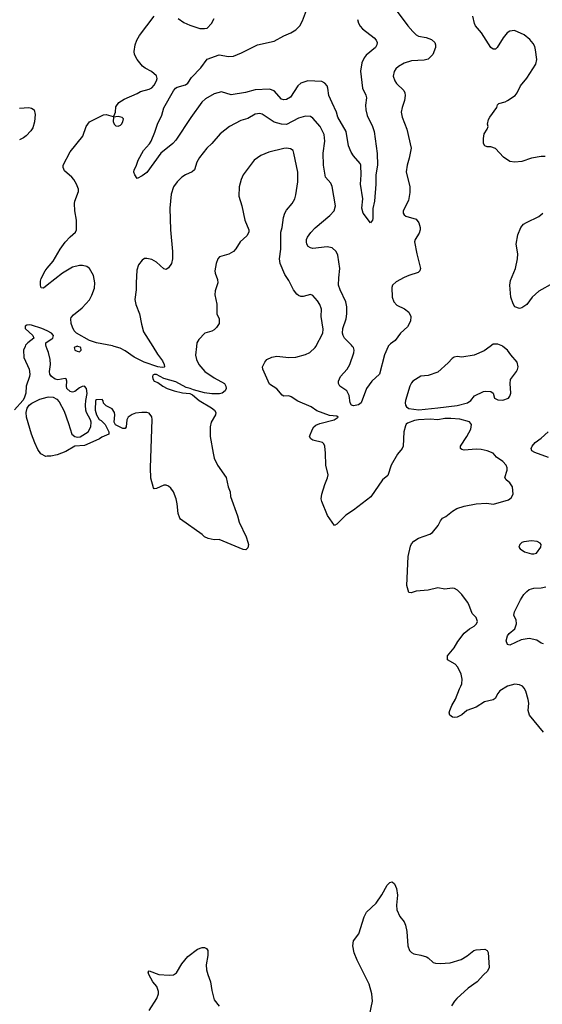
# Model space of a CAD drawing. Header units: inches. Extents: x 1839270 to 1929235, y 762242 to 910350.
# Tile 228 of 256: x 1849772 to 1854120, y 854523 to 862720. Entities that reach past the tile are written whole.
import ezdxf

# ---------------------------------------------------------------- set-up
doc = ezdxf.new("R2010")
doc.units = ezdxf.units.IN
doc.header["$MEASUREMENT"] = 0
for name, color, linetype in [('B8845', 7, 'Continuous'), ('B8846', 7, 'Continuous'), ('B8855', 7, 'Continuous'), ('B8856', 7, 'Continuous')]:
    doc.layers.add(name, color=color, linetype=linetype)

msp = doc.modelspace()

# ---------------------------------------------------------------- linework, layer by layer
at = {"layer": 'B8845', "color": 5, "elevation": 680}
for points in [[(1849815.7, 860000), (1849803.9, 859970), (1849806.6, 859906.6), (1849849, 859810), (1849856, 859770), (1849853.7, 859750), (1849826.5, 859670), (1849821.8, 859610), (1849809.2, 859570), (1849796.9, 859550), (1849728.9, 859471.1)], [(1850000, 859977.7), (1849992.2, 860000)], [(1850000, 859084.9), (1849990, 859084.8), (1849947, 859107), (1849921.1, 859141.1), (1849896.1, 859196.1), (1849868.8, 859268.8), (1849828, 859410), (1849825.9, 859450), (1849833.6, 859486.4), (1849849.3, 859510.7), (1849871.6, 859528.4), (1849939.2, 859560.8), (1850000, 859576.9)]]:
    msp.add_lwpolyline(points, dxfattribs=at)
at = {"layer": 'B8846', "color": 5}
for points, elevation in [([(1849770, 861983.1), (1849848.7, 861988.7), (1849870, 861984.9), (1849892.4, 861970), (1849900.3, 861930), (1849893.9, 861870), (1849879.4, 861820.6), (1849864.4, 861795.6), (1849826.1, 861753.9), (1849803.5, 861736.5), (1849770, 861719.8)], 660), ([(1850000, 860509.7), (1849970, 860486), (1849950, 860488), (1849943.6, 860510), (1849944.4, 860544.4), (1849950, 860566), (1849982, 860630), (1850000, 860651.3)], 660), ([(1850000, 860130.4), (1849955.8, 860150), (1849870, 860176.7), (1849850, 860180.2), (1849830, 860177.6), (1849817.6, 860170), (1849817, 860163), (1849816.9, 860150), (1849880.3, 860090), (1849888.5, 860070), (1849838, 860030), (1849819.6, 860010), (1849815.7, 860000)], 680), ([(1849992.2, 860000), (1849987.9, 860012.1), (1849989.5, 860030), (1850000, 860036.9)], 680)]:
    msp.add_lwpolyline(points, dxfattribs=dict(at, elevation=elevation))
at = {"layer": 'B8855', "color": 5}
for points, elevation in [([(1851241.6, 860000), (1851233.7, 859926.3), (1851241.6, 859890), (1851261.3, 859850), (1851312.4, 859790), (1851390, 859738), (1851474.8, 859690), (1851487.7, 859670), (1851490.5, 859650.5), (1851481.6, 859630), (1851457.3, 859610), (1851434.4, 859605.6), (1851370, 859604.2), (1851310, 859614), (1851217.3, 859637.3), (1851190, 859651), (1851157, 859657), (1851070, 859706.5), (1850971.7, 859731.7), (1850910, 859765.2), (1850890, 859766.6), (1850879.1, 859760.9), (1850875.6, 859750), (1850878.2, 859730), (1850890, 859710.3), (1850920, 859700), (1850962, 859670), (1850999.7, 859650), (1851055.8, 859630), (1851126.6, 859613.4), (1851187, 859607), (1851210, 859597.6), (1851265.2, 859550), (1851366.8, 859490), (1851391, 859470), (1851404.7, 859450), (1851401.5, 859430), (1851363.6, 859370), (1851355.6, 859330), (1851356.4, 859250), (1851380.3, 859110), (1851390.4, 859069.6), (1851416.9, 859010), (1851488.6, 858908.6), (1851506.4, 858830), (1851521.6, 858790), (1851526.7, 858750), (1851583.8, 858590), (1851597.5, 858537.5), (1851654.9, 858414.9), (1851670.3, 858370.3), (1851674.4, 858350), (1851670, 858322), (1851652.5, 858307.5), (1851630, 858309.5), (1851430, 858392.7), (1851389.3, 858389.3), (1851340.2, 858400.2), (1851310, 858414), (1851290, 858433.2), (1851110, 858560.9), (1851102.9, 858570), (1851089.6, 858610), (1851082.9, 858690), (1851074, 858730), (1851051.8, 858790), (1851030, 858821.2), (1851010, 858836), (1850990, 858843.7), (1850970, 858843.7), (1850910, 858817.2), (1850890, 858815.3), (1850883.7, 858823.7), (1850863.8, 858903.8), (1850860.5, 858990), (1850872.3, 859392.3), (1850870, 859415.1), (1850850, 859443.5), (1850830, 859449.7), (1850788.8, 859451.2), (1850735.8, 859444.2), (1850705.9, 859434.1), (1850673.4, 859410), (1850662.8, 859390), (1850656, 859330), (1850650, 859318), (1850630, 859318), (1850568.4, 859348.4), (1850558, 859370), (1850562, 859430), (1850559, 859450), (1850540.2, 859480.2), (1850490, 859506), (1850468.4, 859528.4), (1850467.3, 859547.3), (1850458, 859558), (1850410, 859555.3), (1850402, 859550), (1850398, 859470), (1850411.3, 859430), (1850431.6, 859391.6), (1850450, 859382), (1850482, 859350), (1850514, 859290), (1850512, 859270), (1850455.2, 859244.8), (1850436, 859230), (1850330, 859182.9), (1850310, 859176.2), (1850230, 859169.8), (1850154.8, 859125.2), (1850082.8, 859097.2), (1850030, 859085.2), (1850000, 859084.9)], 680), ([(1850000, 859576.9), (1850010, 859579.5), (1850050, 859576.4), (1850080.6, 859560.6), (1850099.3, 859539.3), (1850140.1, 859460.1), (1850178.6, 859358.6), (1850206, 859270), (1850230, 859249.5), (1850250, 859244), (1850274, 859246), (1850342, 859290), (1850364, 859330), (1850365.2, 859370), (1850361.2, 859390), (1850327.3, 859450), (1850322, 859470), (1850318, 859510), (1850320.9, 859550), (1850332.9, 859607.1), (1850327.6, 859650), (1850309.6, 859669.6), (1850290, 859665.7), (1850270, 859654.6), (1850230, 859625), (1850210, 859619.5), (1850190, 859624.1), (1850164.1, 859650), (1850159.9, 859670), (1850164.8, 859710), (1850157, 859730), (1850150, 859732.7), (1850090, 859722.8), (1850067.9, 859727.9), (1850035.5, 859750), (1850023.1, 859770), (1850019.8, 859790), (1850027.8, 859850), (1850023.8, 859890), (1850009.8, 859949.8), (1850000, 859977.7)], 680), ([(1850245.3, 860000), (1850223.6, 859990), (1850230.3, 859970), (1850250, 859959.5), (1850270, 859955.8), (1850284.2, 859970), (1850279.2, 859990), (1850273.9, 859994), (1850256.3, 860000)], 680), ([(1850877.9, 860000), (1850916.7, 859936.7), (1850959.2, 859879.2), (1850973.4, 859850), (1850977.1, 859830), (1850973.2, 859826.8), (1850955.8, 859824.2), (1850919.7, 859830), (1850808.1, 859870), (1850724.2, 859910), (1850650, 859962.3), (1850606, 859986), (1850558.5, 860000)], 660), ([(1854130, 856788.2), (1854013.7, 856930), (1854003.1, 856970), (1854007.2, 857030), (1854000.9, 857060.9), (1853981.5, 857130), (1853970, 857153.6), (1853953.6, 857170), (1853930, 857181.6), (1853890, 857187.6), (1853830, 857171.1), (1853767.3, 857132.7), (1853748.7, 857110), (1853728.5, 857070), (1853710, 857058), (1853638.6, 857041.4), (1853570, 856997.3), (1853492.6, 856967.4), (1853450, 856934), (1853410, 856912.3), (1853389.5, 856909.5), (1853372.9, 856912.9), (1853349, 856930), (1853346, 856950), (1853349.6, 856970), (1853366, 857010), (1853397.3, 857062.7), (1853429.8, 857150.2), (1853442, 857170), (1853449.5, 857190), (1853454, 857230), (1853445.1, 857270), (1853417.4, 857330), (1853393.5, 857353.5), (1853330, 857389.5), (1853330, 857424.7), (1853386, 857490), (1853415.6, 857544.4), (1853470, 857613.4), (1853512.7, 857647.3), (1853553.2, 857670), (1853572.7, 857690), (1853579.3, 857710), (1853570, 857742), (1853536, 857776), (1853509.5, 857850), (1853497.6, 857870), (1853450, 857934), (1853414, 857970), (1853390, 857983.7), (1853370, 857986), (1853310, 857979.5), (1853250, 857991.2), (1853170, 857969.8), (1853070, 857961.7), (1853028, 857948), (1853010, 857952.3), (1852993.5, 858010), (1853004.7, 858250), (1853021.8, 858338.2), (1853030, 858356), (1853050, 858379.1), (1853090, 858404.3), (1853182.9, 858437.1), (1853205.6, 858450), (1853254, 858510), (1853271.6, 858548.4), (1853289, 858570), (1853316.6, 858583.4), (1853371.5, 858628.5), (1853408.7, 858650), (1853470, 858670.4), (1853570, 858688.5), (1853655.5, 858695.5), (1853712.9, 858687.1), (1853837.2, 858722.8), (1853860.9, 858739.1), (1853876.3, 858770), (1853871.2, 858830), (1853850, 858863.7), (1853819.3, 858890), (1853806.6, 858910), (1853827.8, 858970), (1853827.6, 858990), (1853817.6, 859010), (1853790, 859042.9), (1853738, 859078), (1853711.5, 859110), (1853660.9, 859130), (1853610, 859141.4), (1853570, 859144.2), (1853470, 859135.1), (1853450, 859140.7), (1853438, 859150), (1853438.4, 859170), (1853490.8, 859249.2), (1853524.2, 859310), (1853529.7, 859350), (1853512.5, 859372.5), (1853434.3, 859394.3), (1853359.7, 859399.7), (1853310, 859399.6), (1853250, 859388.1), (1853186.5, 859393.5), (1853090, 859389.9), (1853055.9, 859384.1), (1852998.9, 859361.1), (1852987.6, 859352.4), (1852980.6, 859339.4), (1852968.7, 859290), (1852962, 859170), (1852953.4, 859150), (1852916, 859104), (1852862.4, 859010), (1852834.1, 858925.9), (1852790, 858888), (1852692.8, 858747.2), (1852550, 858638), (1852485.1, 858594.9), (1852410, 858519), (1852390, 858508.7), (1852331.7, 858591.7), (1852284.5, 858710), (1852280.7, 858730), (1852285.6, 858770), (1852309.7, 858850.3), (1852333.7, 858906.3), (1852336.9, 858930), (1852318, 859010), (1852316.9, 859110), (1852309.7, 859170), (1852300.7, 859190), (1852290, 859198.7), (1852210, 859219.6), (1852192.7, 859230), (1852182, 859250), (1852206.6, 859310), (1852219.7, 859330), (1852236.4, 859343.6), (1852270, 859358.6), (1852389.2, 859390), (1852422, 859410), (1852410, 859420.7), (1852350, 859426.2), (1852244.5, 859464.5), (1852195.9, 859495.9), (1852084.7, 859544.7), (1852030, 859580.9), (1852010, 859587.3), (1851970, 859587), (1851954.5, 859594.5), (1851910, 859646), (1851850, 859685.2), (1851794.5, 859810), (1851792.3, 859830), (1851809.7, 859870.3), (1851828.2, 859891.8), (1851868.3, 859911.7), (1851910, 859918.7), (1852010, 859908.5), (1852070, 859910.4), (1852150, 859932), (1852186.6, 859950), (1852229.7, 859990.3), (1852234.9, 860000)], 680), ([(1852837.4, 860000), (1852807.9, 859930), (1852765.3, 859770), (1852702, 859710), (1852657.4, 859650), (1852611.6, 859530), (1852590, 859512.3), (1852550, 859505.6), (1852531.8, 859511.8), (1852520.4, 859530), (1852511.4, 859591.4), (1852492.7, 859630), (1852435.3, 859670), (1852422.7, 859690), (1852422.7, 859710), (1852439.6, 859750), (1852495.1, 859810), (1852518.7, 859850), (1852552.2, 859947.8), (1852554, 859970), (1852548.2, 859990), (1852540.6, 860000)], 660), ([(1853685.9, 860000), (1853636.7, 859963.3), (1853553.4, 859926.6), (1853451, 859911), (1853410, 859915.1), (1853385.5, 859910), (1853370, 859900.5), (1853336.3, 859863.7), (1853250, 859785.7), (1853170, 859758), (1853110, 859752), (1853042, 859710), (1853030, 859696), (1853018.7, 859670), (1852982.6, 859550), (1852978.7, 859530), (1852981.3, 859510), (1852990, 859498), (1853010, 859483.7), (1853091.7, 859471.7), (1853250, 859488.7), (1853412, 859508), (1853496, 859530), (1853523.7, 859550), (1853555.3, 859590), (1853630, 859624.9), (1853650, 859627.7), (1853690, 859626), (1853711, 859610), (1853721, 859570), (1853750, 859554), (1853790, 859552.7), (1853839, 859570), (1853850, 859584.7), (1853858.4, 859610), (1853851.5, 859690), (1853855.1, 859724.9), (1853904.5, 859790), (1853912.7, 859807.3), (1853919.6, 859830), (1853909.6, 859870), (1853857, 859930), (1853830, 859969.3), (1853791.1, 860000)], 680), ([(1854170, 859074.7), (1854056.3, 859116.3), (1854032.3, 859130), (1854027.6, 859150), (1854035.4, 859170), (1854059.3, 859200.7), (1854110, 859236.5), (1854167.6, 859290)], 660), ([(1854130, 857523.7), (1854110, 857529.4), (1854074.1, 857554.1), (1854010, 857568.5), (1853943.5, 857556.5), (1853850, 857512.7), (1853830, 857519), (1853819.5, 857550), (1853829.6, 857590), (1853844.5, 857610), (1853889.7, 857650), (1853905.4, 857690), (1853903.3, 857723.3), (1853887.2, 857747.2), (1853883.8, 857763.8), (1853887.8, 857790), (1853939, 857890), (1853966.8, 857933.2), (1853990, 857960.2), (1854010, 857975), (1854050, 857986.5), (1854109.8, 857990.2), (1854150, 857999)], 660), ([(1852682.7, 854430), (1852706, 854550), (1852702.2, 854610), (1852678.4, 854690), (1852578, 854890), (1852555.6, 854950), (1852543.9, 855010), (1852549.7, 855050), (1852592, 855110), (1852637.2, 855250), (1852657.2, 855290), (1852736.3, 855363.7), (1852785.5, 855434.5), (1852830, 855514), (1852850, 855536), (1852870, 855541), (1852890, 855526), (1852907.2, 855487.2), (1852914.3, 855430), (1852907.5, 855347.5), (1852910.4, 855310), (1852933.8, 855253.8), (1852970.5, 855210), (1852982, 855182), (1852992.7, 855130), (1853000.5, 855010), (1853015.5, 854970), (1853030, 854953.4), (1853050, 854941.6), (1853110, 854932.4), (1853156.7, 854916.7), (1853170.8, 854910), (1853211.3, 854870), (1853230, 854863.8), (1853270, 854863.1), (1853353.4, 854866.6), (1853444.4, 854895.6), (1853494.6, 854925.4), (1853550, 854970.8), (1853570, 854976), (1853641, 854981), (1853662, 854970), (1853670, 854954), (1853678.8, 854830), (1853662.8, 854797.2), (1853630, 854769), (1853578.8, 854710), (1853503.4, 854656.6), (1853407.7, 854570), (1853387.7, 854550), (1853363, 854510)], 680), ([(1850848.4, 854470), (1850911.1, 854570), (1850925.7, 854610), (1850925.7, 854630), (1850912.4, 854670), (1850879.2, 854710), (1850845.1, 854770), (1850839.5, 854790), (1850850, 854802), (1850930, 854771.5), (1851016.1, 854763.9), (1851051.3, 854768.7), (1851074.9, 854785.1), (1851120.5, 854859.5), (1851170, 854919.5), (1851250, 854981.7), (1851290, 854994.4), (1851310, 854995.5), (1851326.2, 854986.2), (1851335.5, 854970), (1851337.6, 854930), (1851323.2, 854850), (1851326.5, 854810), (1851336, 854770), (1851358.9, 854710), (1851370, 854638), (1851390, 854561), (1851430, 854508)], 680)]:
    msp.add_lwpolyline(points, dxfattribs=dict(at, elevation=elevation))
at = {"layer": 'B8855', "color": 5, "elevation": 680}
msp.add_lwpolyline([(1854030, 858382), (1853967.1, 858372.9), (1853950, 858368.7), (1853931.3, 858350), (1853924.7, 858330), (1853934.8, 858314.8), (1853971.3, 858290), (1854030, 858272.4), (1854050, 858272.2), (1854070, 858279.3), (1854108, 858330), (1854109.6, 858349.6), (1854102, 858362), (1854076.6, 858376.6)], close=True, dxfattribs=at)
at = {"layer": 'B8856', "color": 5}
for points, elevation in [([(1852580.7, 862720.7), (1852590.2, 862690.2), (1852605.5, 862665.5), (1852624.6, 862644.6), (1852719.3, 862570), (1852737.1, 862550), (1852746, 862530), (1852743.8, 862510), (1852730.5, 862490), (1852655.5, 862424.5), (1852637.6, 862402.4), (1852619.4, 862360.6), (1852607, 862293), (1852624.9, 862150), (1852652.7, 862092.7), (1852656.9, 862070), (1852648.4, 862010), (1852651, 861970), (1852663, 861923), (1852707.2, 861830), (1852720.3, 861790), (1852746.5, 861606.5), (1852748, 861510), (1852733.5, 861430), (1852735.5, 861350), (1852723.6, 861210), (1852708.7, 861148.7), (1852710, 861066), (1852706, 861050), (1852690, 861028), (1852630, 861109.4), (1852617.6, 861150), (1852625.3, 861230), (1852606.2, 861350), (1852613, 861430), (1852609.1, 861509.1), (1852604.3, 861524.3), (1852548.2, 861588.2), (1852530, 861618.7), (1852508.4, 861670), (1852487.9, 861790), (1852419.3, 861910), (1852407.1, 861950), (1852370, 862027.3), (1852344.8, 862090), (1852336.1, 862150), (1852328.4, 862170), (1852310, 862192.4), (1852284.5, 862204.5), (1852170, 862212.4), (1852110, 862191.1), (1852086, 862170), (1852024.6, 862075.4), (1851990, 862056.2), (1851970, 862052), (1851950, 862058), (1851887.9, 862127.9), (1851850, 862142), (1851730, 862136.8), (1851650, 862114.2), (1851530, 862095.8), (1851450, 862118.5), (1851390, 862102.7), (1851318, 862062), (1851286.2, 862033.8), (1851194.5, 861905.5), (1851070, 861717), (1851045.5, 861690), (1850945.5, 861610), (1850830, 861449.4), (1850790, 861419), (1850750, 861398), (1850728.4, 861428.4), (1850722, 861450), (1850722.7, 861470), (1850739.7, 861500.3), (1850758.4, 861550), (1850801.3, 861630), (1850852.2, 861687.8), (1850864.7, 861710), (1850896.9, 861783.1), (1850918, 861850), (1850953.3, 861926.7), (1850970, 861987.7), (1851050, 862128.4), (1851068.3, 862150), (1851082, 862158), (1851150, 862178.1), (1851170, 862192), (1851200.5, 862239.5), (1851279.6, 862320.4), (1851330, 862392.9), (1851430, 862427.2), (1851510, 862413.2), (1851550, 862417.5), (1851616.8, 862443.2), (1851750, 862510.2), (1851890, 862540.2), (1851970, 862585.2), (1852027.3, 862610), (1852070, 862636.9), (1852103.5, 862670), (1852123.1, 862710), (1852192.2, 862890)], 640), ([(1850000, 860651.3), (1850050, 860710.4), (1850108.9, 860811.1), (1850150, 860867.7), (1850190, 860913.4), (1850236, 860950), (1850244.5, 860970), (1850244.2, 861050), (1850229.6, 861130), (1850227.8, 861190), (1850229.7, 861210.3), (1850259.3, 861290), (1850259.3, 861310), (1850243.7, 861350), (1850220.9, 861390), (1850206, 861410), (1850143, 861463), (1850132, 861490), (1850134, 861510), (1850190, 861620.7), (1850297.6, 861750), (1850325.1, 861830), (1850353.2, 861870), (1850470, 861927.3), (1850491, 861931), (1850550, 861914), (1850558, 861922), (1850568, 861950), (1850570, 861994), (1850595.3, 862030), (1850640.1, 862059.9), (1850750, 862105.5), (1850777, 862123), (1850850, 862143.1), (1850870, 862154), (1850890, 862174.9), (1850909.7, 862210), (1850915.4, 862230), (1850910, 862251.8), (1850867, 862290), (1850815.7, 862315.7), (1850793.1, 862333.1), (1850749.1, 862389.1), (1850726, 862430), (1850723.3, 862456.7), (1850733.5, 862510), (1850746, 862550), (1850768.4, 862590), (1850890, 862748.4)], 660), ([(1852896.4, 862810), (1853000.3, 862670), (1853041.8, 862621.9), (1853070, 862594.6), (1853090, 862582.3), (1853153.1, 862573.1), (1853196.7, 862556.7), (1853224.9, 862530), (1853230.4, 862510), (1853230.4, 862490), (1853208.2, 862430), (1853170, 862391.6), (1853135.5, 862384.5), (1853030, 862377.4), (1852970, 862358), (1852924.4, 862330), (1852901.3, 862310), (1852886.7, 862290), (1852877.6, 862250), (1852892.4, 862210), (1852906.4, 862190), (1852968.9, 862130), (1852976.5, 862110), (1852978.6, 862090), (1852973.6, 862046.4), (1852953.4, 861990), (1852945.5, 861950), (1852953, 861910), (1852993.7, 861810), (1853027.2, 861650), (1853012.8, 861567.3), (1852994.9, 861510), (1852987, 861453), (1853016.5, 861330), (1853018, 861282), (1853005.5, 861214.5), (1852962, 861130), (1852962, 861110), (1852970, 861096), (1852985.1, 861085.1), (1853070, 861059.3), (1853093.4, 861030), (1853103.7, 860990), (1853104.2, 860970), (1853096.4, 860943.6), (1853061.1, 860890), (1853056.5, 860870), (1853074.6, 860770), (1853106.4, 860650), (1853102, 860630), (1853085.5, 860614.5), (1853010, 860591.3), (1852970, 860573.6), (1852903.6, 860536.4), (1852873, 860510), (1852867, 860490), (1852870.3, 860410.3), (1852884.9, 860370), (1852910, 860343.8), (1852972.8, 860312.8), (1853010, 860284.9), (1853026.7, 860250), (1853023.8, 860210), (1852996.7, 860163.3), (1852938.8, 860110), (1852896.3, 860050), (1852857.8, 860022.2), (1852838.2, 860001.8), (1852837.4, 860000)], 660), ([(1854142.4, 861582.4), (1854110, 861582), (1854030, 861568.4), (1853950, 861539.7), (1853890, 861533), (1853850, 861539.7), (1853795.6, 861575.6), (1853730, 861647.3), (1853690, 861662), (1853662, 861662), (1853642, 861670), (1853629.3, 861690), (1853629.3, 861730), (1853637.2, 861770), (1853662, 861810), (1853668.7, 861830), (1853664, 861850), (1853672.3, 861890), (1853682, 861910), (1853742, 861990), (1853747.6, 862012.4), (1853758.4, 862021.6), (1853810, 862037.1), (1853830, 862047.7), (1853894, 862090), (1853910, 862110.4), (1853939.1, 862170), (1853990, 862234.7), (1854066, 862350), (1854073.1, 862390), (1854062, 862470), (1854056.4, 862496.4), (1854043.3, 862523.3), (1854016.2, 862556.2), (1853970, 862593.2), (1853889.5, 862629.5), (1853850, 862624.5), (1853827.3, 862610), (1853794, 862570), (1853744.7, 862490), (1853730, 862475.3), (1853710, 862475.3), (1853690, 862488.7), (1853615.1, 862610), (1853563.7, 862670), (1853554.5, 862690), (1853540.9, 862750)], 660), ([(1851090.3, 862730.3), (1851136, 862696), (1851186.6, 862673.4), (1851270, 862648.2), (1851310, 862646), (1851330, 862650.5), (1851367.3, 862690), (1851389.6, 862730)], 660), ([(1852540.6, 860000), (1852533, 860010), (1852474.2, 860070), (1852462.2, 860090), (1852457.2, 860110), (1852458.7, 860150), (1852488.8, 860230), (1852494, 860270), (1852494, 860330), (1852486.2, 860370), (1852438, 860470), (1852424.8, 860510), (1852426, 860570), (1852434.8, 860650), (1852418.7, 860758.7), (1852404.2, 860790), (1852370, 860820.5), (1852330, 860828.4), (1852210, 860815.4), (1852190, 860820.5), (1852172.2, 860832.3), (1852161.3, 860850), (1852156.3, 860870), (1852157.4, 860890), (1852165.1, 860910), (1852192.5, 860947.5), (1852230, 860987.2), (1852351.8, 861090), (1852387, 861130), (1852399.6, 861170), (1852371.8, 861331.8), (1852358.9, 861358.9), (1852316.9, 861410), (1852299.7, 861510), (1852297.2, 861610), (1852309.8, 861710), (1852303.5, 861763.5), (1852271.8, 861831.8), (1852210, 861901.6), (1852190, 861915.1), (1852150, 861916.1), (1852090, 861899.9), (1851990, 861846.4), (1851950.2, 861849.8), (1851890, 861867.7), (1851790, 861934.5), (1851770, 861938.5), (1851730, 861934.7), (1851670, 861898.9), (1851610, 861879.7), (1851516.4, 861830), (1851440.5, 861770), (1851370.3, 861689.7), (1851327.7, 861650), (1851267.3, 861572.7), (1851245.7, 861534.3), (1851226, 861470), (1851206.5, 861453.5), (1851150.6, 861430), (1851121.6, 861410), (1851080.4, 861370), (1851052.2, 861330), (1851032.7, 861267.3), (1851021.3, 861150), (1851024.9, 860970), (1851042.6, 860790), (1851042, 860730), (1851034.9, 860690), (1851010, 860653.2), (1850990, 860641.2), (1850970, 860645.2), (1850910, 860702.7), (1850870, 860722.7), (1850830, 860733.2), (1850810, 860733.2), (1850790, 860719), (1850760.9, 860679.1), (1850746.3, 860633.7), (1850739.5, 860530), (1850741.1, 860470), (1850730.3, 860390.3), (1850736.5, 860350), (1850767.1, 860270), (1850784.3, 860184.3), (1850802.6, 860122.6), (1850877.9, 860000)], 660), ([(1852234.9, 860000), (1852294.3, 860110), (1852295.1, 860144.9), (1852278.5, 860250), (1852282.2, 860310), (1852269.7, 860350), (1852250, 860380.7), (1852210, 860424.5), (1852190, 860432), (1852130, 860417), (1852110, 860417), (1852090, 860423.7), (1852076.1, 860436.1), (1852050, 860472.3), (1852012, 860550), (1851978.1, 860598.1), (1851937.6, 860690), (1851934.2, 860730), (1851943.5, 860810), (1851944, 860950), (1851955.1, 860990), (1851966.1, 861073.9), (1851976.3, 861110), (1851990, 861134), (1852038.4, 861190), (1852059.6, 861230), (1852070, 861262), (1852085.4, 861370), (1852085.4, 861450), (1852053.6, 861610), (1852046.6, 861630), (1852024, 861644), (1851990, 861649.7), (1851970, 861647.1), (1851843, 861617), (1851777.3, 861590), (1851721.6, 861550), (1851630.4, 861430), (1851613.7, 861390), (1851598, 861330), (1851595.6, 861250), (1851619.6, 861170), (1851645.7, 861050), (1851678.4, 860970), (1851677.1, 860950), (1851659.9, 860920.1), (1851604.9, 860870), (1851568.7, 860811.3), (1851550.3, 860789.7), (1851512.3, 860767.7), (1851435.2, 860744.8), (1851420.7, 860730), (1851405.5, 860690), (1851394, 860630), (1851397.3, 860610), (1851417.5, 860557.5), (1851419.1, 860530), (1851398.5, 860461.5), (1851396.3, 860430), (1851412.8, 860352.8), (1851410.4, 860270.4), (1851432.4, 860230), (1851430.4, 860190), (1851410, 860157.2), (1851390, 860137.2), (1851370, 860126), (1851310.6, 860109.4), (1851261.1, 860058.9), (1851244.9, 860030), (1851241.6, 860000)], 680), ([(1854210, 860527.3), (1854090, 860461.1), (1854035.3, 860410), (1853990, 860349.4), (1853950, 860320.7), (1853930, 860317), (1853890, 860329.4), (1853875.9, 860355.9), (1853858.7, 860410), (1853849.6, 860510.4), (1853855.6, 860550), (1853895.6, 860650), (1853914.5, 860730), (1853916.1, 860770), (1853903.2, 860850), (1853914.9, 860930), (1853942, 860990), (1853963.2, 861016.8), (1853987.1, 861032.9), (1854090, 861082.8), (1854124, 861110)], 660), ([(1850558.5, 860000), (1850544.2, 860004.2), (1850410, 860030.7), (1850351.1, 860050), (1850244, 860110), (1850226, 860130), (1850210, 860159), (1850200.7, 860190), (1850197, 860230), (1850200.5, 860239.5), (1850217.7, 860262.3), (1850290, 860322), (1850352.3, 860387.7), (1850373, 860427), (1850394, 860486), (1850397.2, 860530), (1850385.1, 860590), (1850351.1, 860650), (1850330, 860666.2), (1850294.7, 860674.7), (1850270, 860674.5), (1850210, 860659.8), (1850127.2, 860610), (1850000, 860509.7)], 660), ([(1850000, 860036.9), (1850038.1, 860061.9), (1850046, 860070), (1850053.5, 860090), (1850036.2, 860110), (1850001, 860130), (1850000, 860130.4)], 680), ([(1850256.3, 860000), (1850250, 860002.2), (1850245.3, 860000)], 680), ([(1853791.1, 860000), (1853790, 860000.9), (1853750, 860019.5), (1853710, 860018), (1853685.9, 860000)], 680)]:
    msp.add_lwpolyline(points, dxfattribs=dict(at, elevation=elevation))
at = {"layer": 'B8856', "color": 5, "elevation": 660}
msp.add_lwpolyline([(1850590, 861915.3), (1850551.3, 861908.7), (1850548, 861872), (1850556.4, 861850), (1850570, 861837.6), (1850590, 861834), (1850610, 861841.6), (1850619.5, 861850), (1850629.4, 861870), (1850634, 861894), (1850624.7, 861904.7)], close=True, dxfattribs=at)

doc.saveas('drawing.dxf')
